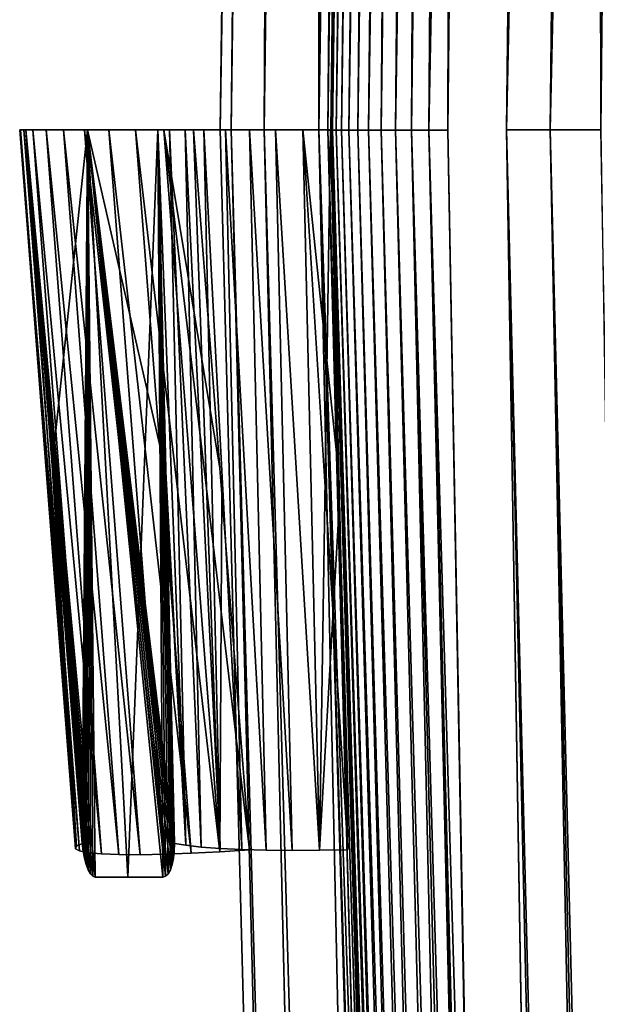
# Model space of a CAD drawing. Header units: millimetres. Extents: x -112 to 112, y -55 to 40.
# Tile 60 of 171: x -25.84 to -22.7, y 5.26 to 10.6. Entities that reach past the tile are written whole.
import ezdxf

# ---------------------------------------------------------------- set-up
doc = ezdxf.new("R2010")
doc.units = ezdxf.units.MM
doc.header["$LTSCALE"] = 52.148148
for name, color, linetype in [('1', 7, 'CONTINUOUS'), ('2', 7, 'CONTINUOUS'), ('25', 7, 'CONTINUOUS'), ('26', 7, 'CONTINUOUS'), ('27', 7, 'CONTINUOUS'), ('28', 7, 'CONTINUOUS'), ('29', 7, 'CONTINUOUS'), ('3', 7, 'CONTINUOUS'), ('30', 7, 'CONTINUOUS'), ('35', 7, 'CONTINUOUS'), ('36', 7, 'CONTINUOUS'), ('37', 7, 'CONTINUOUS'), ('38', 7, 'CONTINUOUS'), ('4', 7, 'CONTINUOUS'), ('40', 7, 'CONTINUOUS'), ('41', 7, 'CONTINUOUS'), ('42', 7, 'CONTINUOUS'), ('43', 7, 'CONTINUOUS'), ('44', 7, 'CONTINUOUS'), ('5', 7, 'CONTINUOUS'), ('6', 7, 'CONTINUOUS')]:
    doc.layers.add(name, color=color, linetype=linetype)

msp = doc.modelspace()

# ---------------------------------------------------------------- linework, layer by layer
at = {"layer": '1', "linetype": 'Continuous'}
for points in [[(-24.6904, 10, 1.7172), (-24.462, 32), (-24.75, 10, 0), (-24.6904, 10, 1.7172)], [(-24.75, 10, 0), (-24.4024, 32, -1.7063), (-24.6904, 10, -1.7172), (-24.75, 10, 0)], [(-24.462, 32), (-24.4024, 32, -1.7063), (-24.75, 10, 0), (-24.462, 32)], [(-24.5117, 10, 3.4262), (-24.4024, 32, 1.7063), (-24.6904, 10, 1.7172), (-24.5117, 10, 3.4262)], [(-24.4024, 32, 1.7063), (-24.462, 32), (-24.6904, 10, 1.7172), (-24.4024, 32, 1.7063)], [(-24.6904, 10, -1.7172), (-24.4024, 32, -1.7063), (-24.5117, 10, -3.4262), (-24.6904, 10, -1.7172)], [(-24.5117, 10, -3.4262), (-24.224, 32, -3.4042), (-24.2149, 10, -5.1188), (-24.5117, 10, -3.4262)], [(-24.4024, 32, -1.7063), (-24.224, 32, -3.4042), (-24.5117, 10, -3.4262), (-24.4024, 32, -1.7063)], [(-24.2149, 10, 5.1188), (-24.224, 32, 3.4042), (-24.5117, 10, 3.4262), (-24.2149, 10, 5.1188)], [(-24.224, 32, 3.4042), (-24.4024, 32, 1.7063), (-24.5117, 10, 3.4262), (-24.224, 32, 3.4042)], [(-24.0643, 21.5312, 5.1013), (-24.224, 32, 3.4042), (-24.2149, 10, 5.1188), (-24.0643, 21.5312, 5.1013)], [(-24.2149, 10, -5.1188), (-24.224, 32, -3.4042), (-24.0784, 20.4491, -5.103), (-24.2149, 10, -5.1188)]]:
    msp.add_3dface(points, dxfattribs=at)
at = {"layer": '2', "linetype": 'Continuous'}
for points in [[(-23.6366, -32, 0.802), (-24.75, 10, 0), (-23.6366, -32, -0.802), (-23.6366, -32, 0.802)], [(-24.75, 10, 0), (-24.6904, 10, -1.7172), (-23.6366, -32, -0.802), (-24.75, 10, 0)], [(-24.6904, 10, 1.7172), (-24.75, 10, 0), (-23.6366, -32, 0.802), (-24.6904, 10, 1.7172)], [(-23.6366, -32, -0.802), (-24.6904, 10, -1.7172), (-23.5279, -32, -2.4022), (-23.6366, -32, -0.802)], [(-24.6904, 10, -1.7172), (-24.5117, 10, -3.4262), (-23.5279, -32, -2.4022), (-24.6904, 10, -1.7172)], [(-23.5279, -32, 2.4022), (-24.6904, 10, 1.7172), (-23.6366, -32, 0.802), (-23.5279, -32, 2.4022)], [(-24.5117, 10, 3.4262), (-24.6904, 10, 1.7172), (-23.5279, -32, 2.4022), (-24.5117, 10, 3.4262)], [(-24.2149, 10, 5.1188), (-24.5117, 10, 3.4262), (-23.3109, -32, 3.9914), (-24.2149, 10, 5.1188)], [(-23.5279, -32, -2.4022), (-24.5117, 10, -3.4262), (-23.3109, -32, -3.9914), (-23.5279, -32, -2.4022)], [(-24.5117, 10, -3.4262), (-24.2149, 10, -5.1188), (-23.3109, -32, -3.9914), (-24.5117, 10, -3.4262)], [(-23.3109, -32, 3.9914), (-24.5117, 10, 3.4262), (-23.5279, -32, 2.4022), (-23.3109, -32, 3.9914)], [(-23.7985, -3.8757, 5.3234), (-24.2149, 10, 5.1188), (-22.9868, -32, 5.5624), (-23.7985, -3.8757, 5.3234)], [(-23.3109, -32, -3.9914), (-24.2149, 10, -5.1188), (-23.7835, -4.3762, -5.3305), (-23.3109, -32, -3.9914)], [(-22.9868, -32, 5.5624), (-24.2149, 10, 5.1188), (-23.3109, -32, 3.9914), (-22.9868, -32, 5.5624)]]:
    msp.add_3dface(points, dxfattribs=at)
at = {"layer": '25', "linetype": 'Continuous'}
for points in [[(-23.862, 32, -9.7), (-23.8453, 32, -9.9921), (-24.15, 10, -9.7), (-23.862, 32, -9.7)], [(-24.15, 10, -9.7), (-23.8453, 32, -9.9921), (-24.1475, 10, -9.8188), (-24.15, 10, -9.7)], [(-23.8453, 32, -9.9921), (-24.1401, 10, -9.9374), (-24.1475, 10, -9.8188), (-23.8453, 32, -9.9921)], [(-24.1209, 9.9978, -10.1065), (-24.1401, 10, -9.9374), (-23.8453, 32, -9.9921), (-24.1209, 9.9978, -10.1065)], [(-23.7954, 32, -10.2803), (-24.1209, 9.9978, -10.1065), (-23.8453, 32, -9.9921), (-23.7954, 32, -10.2803)], [(-24.0916, 9.9978, -10.274), (-24.1209, 9.9978, -10.1065), (-23.7954, 32, -10.2803), (-24.0916, 9.9978, -10.274)], [(-24.0524, 9.9978, -10.4396), (-24.0916, 9.9978, -10.274), (-23.7954, 32, -10.2803), (-24.0524, 9.9978, -10.4396)], [(-23.713, 32, -10.5611), (-24.0524, 9.9978, -10.4396), (-23.7954, 32, -10.2803), (-23.713, 32, -10.5611)], [(-24.0033, 9.9978, -10.6026), (-24.0524, 9.9978, -10.4396), (-23.713, 32, -10.5611), (-24.0033, 9.9978, -10.6026)], [(-23.9447, 9.9978, -10.7623), (-24.0033, 9.9978, -10.6026), (-23.713, 32, -10.5611), (-23.9447, 9.9978, -10.7623)], [(-23.5991, 32, -10.8306), (-23.9447, 9.9978, -10.7623), (-23.713, 32, -10.5611), (-23.5991, 32, -10.8306)], [(-23.8766, 9.9978, -10.9183), (-23.9447, 9.9978, -10.7623), (-23.5991, 32, -10.8306), (-23.8766, 9.9978, -10.9183)], [(-23.7992, 9.9978, -11.0699), (-23.8766, 9.9978, -10.9183), (-23.5991, 32, -10.8306), (-23.7992, 9.9978, -11.0699)], [(-23.4552, 32, -11.0854), (-23.7992, 9.9978, -11.0699), (-23.5991, 32, -10.8306), (-23.4552, 32, -11.0854)], [(-23.713, 9.9978, -11.2167), (-23.7992, 9.9978, -11.0699), (-23.4552, 32, -11.0854), (-23.713, 9.9978, -11.2167)], [(-23.6182, 9.9978, -11.3579), (-23.713, 9.9978, -11.2167), (-23.4552, 32, -11.0854), (-23.6182, 9.9978, -11.3579)], [(-23.2832, 32, -11.322), (-23.6182, 9.9978, -11.3579), (-23.4552, 32, -11.0854), (-23.2832, 32, -11.322)], [(-23.3933, 21.5434, -11.4036), (-23.6182, 9.9978, -11.3579), (-23.2832, 32, -11.322), (-23.3933, 21.5434, -11.4036)], [(-23.5151, 9.9978, -11.4933), (-23.6182, 9.9978, -11.3579), (-23.3933, 21.5434, -11.4036), (-23.5151, 9.9978, -11.4933)], [(-24.1402, 9.9978, -9.9373), (-24.1401, 10, -9.9374), (-24.1209, 9.9978, -10.1065), (-24.1402, 9.9978, -9.9373)]]:
    msp.add_3dface(points, dxfattribs=at)
at = {"layer": '26', "linetype": 'Continuous'}
for points in [[(-23.2454, -19.6122, -9.7), (-24.1402, 9.9978, -9.9373), (-23.2328, -19.6122, -9.921), (-23.2454, -19.6122, -9.7)], [(-24.1402, 9.9978, -9.9373), (-24.1209, 9.9978, -10.1065), (-23.2328, -19.6122, -9.921), (-24.1402, 9.9978, -9.9373)], [(-24.1058, 8.6287, -9.8175), (-24.1402, 9.9978, -9.9373), (-23.2454, -19.6122, -9.7), (-24.1058, 8.6287, -9.8175)], [(-24.1209, 9.9978, -10.1065), (-24.0916, 9.9978, -10.274), (-23.2328, -19.6122, -9.921), (-24.1209, 9.9978, -10.1065)], [(-23.2328, -19.6122, -9.921), (-24.0916, 9.9978, -10.274), (-23.1952, -19.6122, -10.1391), (-23.2328, -19.6122, -9.921)], [(-24.0916, 9.9978, -10.274), (-24.0524, 9.9978, -10.4396), (-23.1952, -19.6122, -10.1391), (-24.0916, 9.9978, -10.274)], [(-24.0524, 9.9978, -10.4396), (-24.0033, 9.9978, -10.6026), (-23.1952, -19.6122, -10.1391), (-24.0524, 9.9978, -10.4396)], [(-23.1952, -19.6122, -10.1391), (-24.0033, 9.9978, -10.6026), (-23.133, -19.6122, -10.3515), (-23.1952, -19.6122, -10.1391)], [(-24.0033, 9.9978, -10.6026), (-23.9447, 9.9978, -10.7623), (-23.133, -19.6122, -10.3515), (-24.0033, 9.9978, -10.6026)], [(-23.9447, 9.9978, -10.7623), (-23.8766, 9.9978, -10.9183), (-23.133, -19.6122, -10.3515), (-23.9447, 9.9978, -10.7623)], [(-23.8766, 9.9978, -10.9183), (-23.7992, 9.9978, -11.0699), (-23.0472, -19.6122, -10.5555), (-23.8766, 9.9978, -10.9183)], [(-23.133, -19.6122, -10.3515), (-23.8766, 9.9978, -10.9183), (-23.0472, -19.6122, -10.5555), (-23.133, -19.6122, -10.3515)], [(-23.7992, 9.9978, -11.0699), (-23.713, 9.9978, -11.2167), (-23.0472, -19.6122, -10.5555), (-23.7992, 9.9978, -11.0699)], [(-23.0472, -19.6122, -10.5555), (-23.713, 9.9978, -11.2167), (-22.9387, -19.6122, -10.7485), (-23.0472, -19.6122, -10.5555)], [(-23.713, 9.9978, -11.2167), (-23.6182, 9.9978, -11.3579), (-22.9387, -19.6122, -10.7485), (-23.713, 9.9978, -11.2167)], [(-22.9387, -19.6122, -10.7485), (-23.6182, 9.9978, -11.3579), (-23.2322, -5.2229, -11.0982), (-22.9387, -19.6122, -10.7485)], [(-23.6182, 9.9978, -11.3579), (-23.5151, 9.9978, -11.4933), (-23.2322, -5.2229, -11.0982), (-23.6182, 9.9978, -11.3579)], [(-24.0672, 7.286, -9.7), (-24.1058, 8.6287, -9.8175), (-23.2454, -19.6122, -9.7), (-24.0672, 7.286, -9.7)]]:
    msp.add_3dface(points, dxfattribs=at)
at = {"layer": '27', "linetype": 'Continuous'}
for points in [[(-23.862, 32, -9.7), (-24.15, 10, -9.7), (-23.862, 32, -5.709), (-23.862, 32, -9.7)], [(-23.862, 32, -5.709), (-24.15, 10, -9.7), (-24.0132, 20.448, -5.7249), (-23.862, 32, -5.709)], [(-24.15, 10, 9.7), (-23.862, 32, 9.7), (-24.15, 10, 5.7548), (-24.15, 10, 9.7)], [(-23.862, 32, 9.7), (-23.9991, 21.5302, 5.7234), (-24.15, 10, 5.7548), (-23.862, 32, 9.7)], [(-23.9991, 21.5302, 5.7234), (-24.15, 9.9978, 5.7392), (-24.15, 10, 5.7548), (-23.9991, 21.5302, 5.7234)], [(-24.15, 9.9978, -5.7392), (-24.0132, 20.448, -5.7249), (-24.15, 10, -5.7548), (-24.15, 9.9978, -5.7392)], [(-24.0132, 20.448, -5.7249), (-24.15, 10, -9.7), (-24.15, 10, -5.7548), (-24.0132, 20.448, -5.7249)], [(-24.15, 9.9978, -5.755), (-24.15, 9.9978, -5.7392), (-24.15, 10, -5.7548), (-24.15, 9.9978, -5.755)], [(-24.15, 9.9978, 5.7392), (-24.15, 9.9978, 5.755), (-24.15, 10, 5.7548), (-24.15, 9.9978, 5.7392)]]:
    msp.add_3dface(points, dxfattribs=at)
at = {"layer": '28', "linetype": 'Continuous'}
for points in [[(-24.15, 9.9978, -5.7392), (-24.15, 9.9978, -5.755), (-24.0308, 6.0956, -6.0901), (-24.15, 9.9978, -5.7392)], [(-24.15, 9.9978, -5.7392), (-24.0308, 6.0956, -6.0901), (-23.7115, -4.3557, -5.9863), (-24.15, 9.9978, -5.7392)], [(-24.0308, 6.0956, 6.0901), (-24.15, 9.9978, 5.755), (-23.7263, -3.8711, 5.9782), (-24.0308, 6.0956, 6.0901)], [(-24.15, 9.9978, 5.755), (-24.15, 9.9978, 5.7392), (-23.7263, -3.8711, 5.9782), (-24.15, 9.9978, 5.755)], [(-24.0672, 7.286, 9.7), (-24.0308, 6.0954, 9.5958), (-23.2454, -19.6122, 9.7), (-24.0672, 7.286, 9.7)], [(-24.0672, 7.286, -9.7), (-23.2454, -19.6122, -9.7), (-24.0308, 6.0954, -9.5958), (-24.0672, 7.286, -9.7)], [(-24.0255, 5.92, 6.1184), (-24.0308, 6.0956, 6.0901), (-23.7263, -3.8711, 5.9782), (-24.0255, 5.92, 6.1184)], [(-24.0308, 6.0956, -6.0901), (-24.0255, 5.92, -6.1184), (-23.7115, -4.3557, -5.9863), (-24.0308, 6.0956, -6.0901)], [(-24.0308, 6.0954, -9.5958), (-23.2454, -19.6122, -9.7), (-24.0255, 5.9198, -9.5672), (-24.0308, 6.0954, -9.5958)], [(-24.0308, 6.0954, 9.5958), (-24.0255, 5.9198, 9.5672), (-23.2454, -19.6122, 6.2295), (-24.0308, 6.0954, 9.5958)], [(-23.2454, -19.6122, 9.7), (-24.0308, 6.0954, 9.5958), (-23.2454, -19.6122, 6.2295), (-23.2454, -19.6122, 9.7)], [(-24.0203, 5.7507, 6.1724), (-24.0255, 5.92, 6.1184), (-23.7263, -3.8711, 5.9782), (-24.0203, 5.7507, 6.1724)], [(-24.0255, 5.92, -6.1184), (-24.0203, 5.7507, -6.1724), (-23.7115, -4.3557, -5.9863), (-24.0255, 5.92, -6.1184)], [(-24.0255, 5.9198, -9.5672), (-23.2454, -19.6122, -9.7), (-24.0203, 5.7504, -9.513), (-24.0255, 5.9198, -9.5672)], [(-24.0255, 5.9198, 9.5672), (-24.0203, 5.7504, 9.513), (-23.2454, -19.6122, 6.2295), (-24.0255, 5.9198, 9.5672)], [(-24.0154, 5.5912, 6.2509), (-24.0203, 5.7507, 6.1724), (-23.7263, -3.8711, 5.9782), (-24.0154, 5.5912, 6.2509)], [(-24.0203, 5.7507, -6.1724), (-24.0154, 5.5912, -6.2509), (-23.7115, -4.3557, -5.9863), (-24.0203, 5.7507, -6.1724)], [(-24.0203, 5.7504, -9.513), (-23.2454, -19.6122, -9.7), (-24.0154, 5.5908, -9.4343), (-24.0203, 5.7504, -9.513)], [(-24.0203, 5.7504, 9.513), (-24.0154, 5.5908, 9.4343), (-23.7263, -3.8711, 5.9782), (-24.0203, 5.7504, 9.513)], [(-23.2454, -19.6122, 6.2295), (-24.0203, 5.7504, 9.513), (-23.6985, -4.7815, 5.9933), (-23.2454, -19.6122, 6.2295)], [(-23.6985, -4.7815, 5.9933), (-24.0203, 5.7504, 9.513), (-23.7263, -3.8711, 5.9782), (-23.6985, -4.7815, 5.9933)], [(-24.011, 5.4451, 6.3521), (-24.0154, 5.5912, 6.2509), (-23.7263, -3.8711, 5.9782), (-24.011, 5.4451, 6.3521)], [(-24.0154, 5.5912, -6.2509), (-24.011, 5.4451, -6.3521), (-23.7115, -4.3557, -5.9863), (-24.0154, 5.5912, -6.2509)], [(-24.0154, 5.5908, -9.4343), (-23.2454, -19.6122, -9.7), (-24.0109, 5.4447, -9.3329), (-24.0154, 5.5908, -9.4343)], [(-24.0154, 5.5908, 9.4343), (-24.0109, 5.4447, 9.3329), (-23.7263, -3.8711, 5.9782), (-24.0154, 5.5908, 9.4343)], [(-24.007, 5.3156, 6.4738), (-24.011, 5.4451, 6.3521), (-23.7263, -3.8711, 5.9782), (-24.007, 5.3156, 6.4738)], [(-24.011, 5.4451, -6.3521), (-24.007, 5.3156, -6.4738), (-23.7115, -4.3557, -5.9863), (-24.011, 5.4451, -6.3521)], [(-24.0109, 5.4447, -9.3329), (-23.2454, -19.6122, -9.7), (-24.007, 5.3152, -9.211), (-24.0109, 5.4447, -9.3329)], [(-24.0109, 5.4447, 9.3329), (-24.007, 5.3152, 9.211), (-23.7263, -3.8711, 5.9782), (-24.0109, 5.4447, 9.3329)], [(-24.0036, 5.2054, 6.6135), (-24.007, 5.3156, 6.4738), (-23.7263, -3.8711, 5.9782), (-24.0036, 5.2054, 6.6135)], [(-24.007, 5.3156, -6.4738), (-24.0036, 5.2054, -6.6135), (-23.7115, -4.3557, -5.9863), (-24.007, 5.3156, -6.4738)], [(-24.007, 5.3152, -9.211), (-23.2454, -19.6122, -9.7), (-24.0036, 5.2051, -9.0713), (-24.007, 5.3152, -9.211)], [(-24.007, 5.3152, 9.211), (-24.0036, 5.2051, 9.0713), (-23.7263, -3.8711, 5.9782), (-24.007, 5.3152, 9.211)]]:
    msp.add_3dface(points, dxfattribs=at)
at = {"layer": '29', "linetype": 'Continuous'}
for points in [[(-23.862, 32, 9.7), (-24.15, 10, 9.7), (-24.1475, 10, 9.8188), (-23.862, 32, 9.7)], [(-24.1401, 10, 9.9374), (-23.862, 32, 9.7), (-24.1475, 10, 9.8188), (-24.1401, 10, 9.9374)], [(-23.862, 32, 9.7), (-24.1401, 10, 9.9374), (-23.8453, 32, 9.9921), (-23.862, 32, 9.7)], [(-23.8453, 32, 9.9921), (-24.1401, 10, 9.9374), (-24.1209, 9.9978, 10.1065), (-23.8453, 32, 9.9921)], [(-24.0916, 9.9978, 10.274), (-23.8453, 32, 9.9921), (-24.1209, 9.9978, 10.1065), (-24.0916, 9.9978, 10.274)], [(-24.0524, 9.9978, 10.4396), (-23.7954, 32, 10.2803), (-24.0916, 9.9978, 10.274), (-24.0524, 9.9978, 10.4396)], [(-23.7954, 32, 10.2803), (-23.8453, 32, 9.9921), (-24.0916, 9.9978, 10.274), (-23.7954, 32, 10.2803)], [(-24.0033, 9.9978, 10.6026), (-23.7954, 32, 10.2803), (-24.0524, 9.9978, 10.4396), (-24.0033, 9.9978, 10.6026)], [(-23.9447, 9.9978, 10.7623), (-23.713, 32, 10.5611), (-24.0033, 9.9978, 10.6026), (-23.9447, 9.9978, 10.7623)], [(-23.713, 32, 10.5611), (-23.7954, 32, 10.2803), (-24.0033, 9.9978, 10.6026), (-23.713, 32, 10.5611)], [(-23.8766, 9.9978, 10.9183), (-23.713, 32, 10.5611), (-23.9447, 9.9978, 10.7623), (-23.8766, 9.9978, 10.9183)], [(-23.7992, 9.9978, 11.0699), (-23.5991, 32, 10.8306), (-23.8766, 9.9978, 10.9183), (-23.7992, 9.9978, 11.0699)], [(-23.5991, 32, 10.8306), (-23.713, 32, 10.5611), (-23.8766, 9.9978, 10.9183), (-23.5991, 32, 10.8306)], [(-23.713, 9.9978, 11.2167), (-23.5991, 32, 10.8306), (-23.7992, 9.9978, 11.0699), (-23.713, 9.9978, 11.2167)], [(-23.4552, 32, 11.0854), (-23.5991, 32, 10.8306), (-23.713, 9.9978, 11.2167), (-23.4552, 32, 11.0854)], [(-23.6182, 9.9978, 11.3579), (-23.4552, 32, 11.0854), (-23.713, 9.9978, 11.2167), (-23.6182, 9.9978, 11.3579)], [(-23.5151, 9.9978, 11.4933), (-23.4552, 32, 11.0854), (-23.6182, 9.9978, 11.3579), (-23.5151, 9.9978, 11.4933)], [(-23.4048, 20.4538, 11.4121), (-23.4552, 32, 11.0854), (-23.5151, 9.9978, 11.4933), (-23.4048, 20.4538, 11.4121)], [(-24.1401, 10, 9.9374), (-24.1402, 9.9978, 9.9373), (-24.1209, 9.9978, 10.1065), (-24.1401, 10, 9.9374)]]:
    msp.add_3dface(points, dxfattribs=at)
at = {"layer": '3', "linetype": 'Continuous'}
for points in [[(-23.1964, 10, -11.9754), (-22.724, 32, -12.2079), (-22.9596, 10, -12.3737), (-23.1964, 10, -11.9754)], [(-23.0671, 21.5443, -11.8968), (-22.724, 32, -12.2079), (-23.1964, 10, -11.9754), (-23.0671, 21.5443, -11.8968)], [(-22.724, 32, -12.2079), (-22.4613, 32, -12.5658), (-22.9596, 10, -12.3737), (-22.724, 32, -12.2079)], [(-22.9596, 10, -12.3737), (-22.4613, 32, -12.5658), (-22.6852, 10, -12.7469), (-22.9596, 10, -12.3737)]]:
    msp.add_3dface(points, dxfattribs=at)
at = {"layer": '30', "linetype": 'Continuous'}
for points in [[(-24.1402, 9.9978, 9.9373), (-24.1058, 8.6287, 9.8175), (-23.2328, -19.6122, 9.921), (-24.1402, 9.9978, 9.9373)], [(-24.1209, 9.9978, 10.1065), (-24.1402, 9.9978, 9.9373), (-23.2328, -19.6122, 9.921), (-24.1209, 9.9978, 10.1065)], [(-24.0916, 9.9978, 10.274), (-24.1209, 9.9978, 10.1065), (-23.1952, -19.6122, 10.1391), (-24.0916, 9.9978, 10.274)], [(-23.1952, -19.6122, 10.1391), (-24.1209, 9.9978, 10.1065), (-23.2328, -19.6122, 9.921), (-23.1952, -19.6122, 10.1391)], [(-24.0524, 9.9978, 10.4396), (-24.0916, 9.9978, 10.274), (-23.1952, -19.6122, 10.1391), (-24.0524, 9.9978, 10.4396)], [(-24.0033, 9.9978, 10.6026), (-24.0524, 9.9978, 10.4396), (-23.133, -19.6122, 10.3515), (-24.0033, 9.9978, 10.6026)], [(-23.133, -19.6122, 10.3515), (-24.0524, 9.9978, 10.4396), (-23.1952, -19.6122, 10.1391), (-23.133, -19.6122, 10.3515)], [(-23.9447, 9.9978, 10.7623), (-24.0033, 9.9978, 10.6026), (-23.133, -19.6122, 10.3515), (-23.9447, 9.9978, 10.7623)], [(-23.0472, -19.6122, 10.5555), (-23.9447, 9.9978, 10.7623), (-23.133, -19.6122, 10.3515), (-23.0472, -19.6122, 10.5555)], [(-23.8766, 9.9978, 10.9183), (-23.9447, 9.9978, 10.7623), (-23.0472, -19.6122, 10.5555), (-23.8766, 9.9978, 10.9183)], [(-23.7992, 9.9978, 11.0699), (-23.8766, 9.9978, 10.9183), (-23.0472, -19.6122, 10.5555), (-23.7992, 9.9978, 11.0699)], [(-22.9387, -19.6122, 10.7485), (-23.7992, 9.9978, 11.0699), (-23.0472, -19.6122, 10.5555), (-22.9387, -19.6122, 10.7485)], [(-23.713, 9.9978, 11.2167), (-23.7992, 9.9978, 11.0699), (-22.9387, -19.6122, 10.7485), (-23.713, 9.9978, 11.2167)], [(-23.1612, -8.8203, 11.0085), (-23.713, 9.9978, 11.2167), (-22.9387, -19.6122, 10.7485), (-23.1612, -8.8203, 11.0085)], [(-23.6182, 9.9978, 11.3579), (-23.713, 9.9978, 11.2167), (-23.1612, -8.8203, 11.0085), (-23.6182, 9.9978, 11.3579)], [(-23.3508, 0.9818, 11.2565), (-23.6182, 9.9978, 11.3579), (-23.1612, -8.8203, 11.0085), (-23.3508, 0.9818, 11.2565)], [(-23.5151, 9.9978, 11.4933), (-23.6182, 9.9978, 11.3579), (-23.3508, 0.9818, 11.2565), (-23.5151, 9.9978, 11.4933)], [(-24.1058, 8.6287, 9.8175), (-24.0672, 7.286, 9.7), (-23.2328, -19.6122, 9.921), (-24.1058, 8.6287, 9.8175)], [(-24.0672, 7.286, 9.7), (-23.2454, -19.6122, 9.7), (-23.2328, -19.6122, 9.921), (-24.0672, 7.286, 9.7)]]:
    msp.add_3dface(points, dxfattribs=at)
at = {"layer": '35', "linetype": 'Continuous'}
for points in [[(-23.7835, -4.3762, -5.3305), (-24.2149, 10, -5.1188), (-24.1663, 9.9988, -5.4271), (-23.7835, -4.3762, -5.3305)], [(-23.716, -4.8054, -5.6631), (-23.7708, -4.8004, -5.3365), (-24.1663, 9.9988, -5.4271), (-23.716, -4.8054, -5.6631)], [(-24.15, 9.9978, -5.7392), (-23.716, -4.8054, -5.6631), (-24.1663, 9.9988, -5.4271), (-24.15, 9.9978, -5.7392)], [(-23.7708, -4.8004, -5.3365), (-23.7835, -4.3762, -5.3305), (-24.1663, 9.9988, -5.4271), (-23.7708, -4.8004, -5.3365)], [(-24.15, 9.9978, -5.7392), (-23.7115, -4.3557, -5.9863), (-23.716, -4.8054, -5.6631), (-24.15, 9.9978, -5.7392)]]:
    msp.add_3dface(points, dxfattribs=at)
at = {"layer": '36', "linetype": 'Continuous'}
for points in [[(-24.1663, 9.9988, -5.4271), (-24.2149, 10, -5.1188), (-23.8785, 32, -5.3955), (-24.1663, 9.9988, -5.4271)], [(-24.2149, 10, -5.1188), (-24.0784, 20.4491, -5.103), (-23.8785, 32, -5.3955), (-24.2149, 10, -5.1188)], [(-24.15, 9.9978, -5.7392), (-24.1663, 9.9988, -5.4271), (-23.8785, 32, -5.3955), (-24.15, 9.9978, -5.7392)], [(-24.0132, 20.448, -5.7249), (-24.15, 9.9978, -5.7392), (-23.8785, 32, -5.3955), (-24.0132, 20.448, -5.7249)]]:
    msp.add_3dface(points, dxfattribs=at)
at = {"layer": '37', "linetype": 'Continuous'}
for points in [[(-23.9276, 32, 5.0854), (-24.0643, 21.5312, 5.1013), (-24.1663, 9.9988, 5.4271), (-23.9276, 32, 5.0854)], [(-23.9276, 32, 5.0854), (-24.1663, 9.9988, 5.4271), (-23.8785, 32, 5.3955), (-23.9276, 32, 5.0854)], [(-24.1663, 9.9988, 5.4271), (-24.15, 9.9978, 5.7392), (-23.8785, 32, 5.3955), (-24.1663, 9.9988, 5.4271)], [(-24.15, 9.9978, 5.7392), (-23.9991, 21.5302, 5.7234), (-23.8785, 32, 5.3955), (-24.15, 9.9978, 5.7392)], [(-24.0643, 21.5312, 5.1013), (-24.2149, 10, 5.1188), (-24.1663, 9.9988, 5.4271), (-24.0643, 21.5312, 5.1013)]]:
    msp.add_3dface(points, dxfattribs=at)
at = {"layer": '38', "linetype": 'Continuous'}
for points in [[(-24.1663, 9.9988, 5.4271), (-24.2149, 10, 5.1188), (-23.716, -4.8054, 5.6631), (-24.1663, 9.9988, 5.4271)], [(-24.2149, 10, 5.1188), (-23.7985, -3.8757, 5.3234), (-23.716, -4.8054, 5.6631), (-24.2149, 10, 5.1188)], [(-24.15, 9.9978, 5.7392), (-24.1663, 9.9988, 5.4271), (-23.716, -4.8054, 5.6631), (-24.15, 9.9978, 5.7392)], [(-24.15, 9.9978, 5.7392), (-23.716, -4.8054, 5.6631), (-23.7263, -3.8711, 5.9782), (-24.15, 9.9978, 5.7392)]]:
    msp.add_3dface(points, dxfattribs=at)
at = {"layer": '4', "linetype": 'Continuous'}
for points in [[(-23.1964, 10, -11.9754), (-22.9596, 10, -12.3737), (-22.1476, -32, -11.5983), (-23.1964, 10, -11.9754)], [(-23.1964, 10, -11.9754), (-22.2476, -32, -11.4165), (-22.9658, -3.9361, -11.6211), (-23.1964, 10, -11.9754)], [(-22.2476, -32, -11.4165), (-23.1964, 10, -11.9754), (-22.1476, -32, -11.5983), (-22.2476, -32, -11.4165)], [(-22.1476, -32, -11.5983), (-22.9596, 10, -12.3737), (-22.0375, -32, -11.7742), (-22.1476, -32, -11.5983)], [(-22.9596, 10, -12.3737), (-22.6852, 10, -12.7469), (-22.0375, -32, -11.7742), (-22.9596, 10, -12.3737)]]:
    msp.add_3dface(points, dxfattribs=at)
at = {"layer": '40', "linetype": 'Continuous'}
for points in [[(-25.8029, 10, -7.0551), (-25.4693, 10, -8.1779), (-25.6599, 8.1804, -7.2137), (-25.8029, 10, -7.0551)], [(-25.4853, 6.0494, 7.4179), (-25.8029, 10, 7.0551), (-25.4924, 6.0882, 7.4009), (-25.4853, 6.0494, 7.4179)], [(-25.4762, 6.0151, 7.4429), (-25.8029, 10, 7.0551), (-25.4853, 6.0494, 7.4179), (-25.4762, 6.0151, 7.4429)], [(-25.4653, 5.9866, 7.4748), (-25.8029, 10, 7.0551), (-25.4762, 6.0151, 7.4429), (-25.4653, 5.9866, 7.4748)], [(-25.4532, 5.9653, 7.512), (-25.8029, 10, 7.0551), (-25.4653, 5.9866, 7.4748), (-25.4532, 5.9653, 7.512)], [(-25.4403, 5.9521, 7.5531), (-25.8029, 10, 7.0551), (-25.4532, 5.9653, 7.512), (-25.4403, 5.9521, 7.5531)], [(-25.4272, 5.9477, 7.5962), (-25.8029, 10, 7.0551), (-25.4403, 5.9521, 7.5531), (-25.4272, 5.9477, 7.5962)], [(-25.4693, 10, 8.1779), (-25.8029, 10, 7.0551), (-25.4272, 5.9477, 7.5962), (-25.4693, 10, 8.1779)], [(-25.8029, 10, 7.0551), (-25.649, 8.0425, 7.2258), (-25.4924, 6.0882, 7.4009), (-25.8029, 10, 7.0551)], [(-25.6599, 8.1804, -7.2137), (-25.4693, 10, -8.1779), (-25.4972, 6.1303, -7.3925), (-25.6599, 8.1804, -7.2137)], [(-25.4972, 6.1303, -7.3925), (-25.4693, 10, -8.1779), (-25.4925, 6.0887, -7.4007), (-25.4972, 6.1303, -7.3925)], [(-25.4925, 6.0887, -7.4007), (-25.4693, 10, -8.1779), (-25.4855, 6.05, -7.4176), (-25.4925, 6.0887, -7.4007)], [(-25.4855, 6.05, -7.4176), (-25.4693, 10, -8.1779), (-25.4763, 6.0155, -7.4425), (-25.4855, 6.05, -7.4176)], [(-25.4763, 6.0155, -7.4425), (-25.4693, 10, -8.1779), (-25.4655, 5.987, -7.4743), (-25.4763, 6.0155, -7.4425)], [(-25.4655, 5.987, -7.4743), (-25.4693, 10, -8.1779), (-25.4533, 5.9656, -7.5115), (-25.4655, 5.987, -7.4743)], [(-25.4533, 5.9656, -7.5115), (-25.4693, 10, -8.1779), (-25.4405, 5.9523, -7.5526), (-25.4533, 5.9656, -7.5115)], [(-25.4405, 5.9523, -7.5526), (-25.4693, 10, -8.1779), (-25.4272, 5.9477, -7.5962), (-25.4405, 5.9523, -7.5526)], [(-25.4272, 5.9477, -7.5962), (-25.4693, 10, -8.1779), (-25.2504, 5.9477, -8.1646), (-25.4272, 5.9477, -7.5962)], [(-25.4693, 10, -8.1779), (-25.0869, 10, -9.2848), (-25.2504, 5.9477, -8.1646), (-25.4693, 10, -8.1779)], [(-25.0869, 10, 9.2848), (-25.4693, 10, 8.1779), (-25.0448, 8.1458, 9.1176), (-25.0869, 10, 9.2848)], [(-25.2504, 5.9477, 8.1646), (-25.4693, 10, 8.1779), (-25.4272, 5.9477, 7.5962), (-25.2504, 5.9477, 8.1646)], [(-25.061, 5.9477, 8.7289), (-25.4693, 10, 8.1779), (-25.2504, 5.9477, 8.1646), (-25.061, 5.9477, 8.7289)], [(-25.0458, 5.9523, 8.7731), (-25.4693, 10, 8.1779), (-25.061, 5.9477, 8.7289), (-25.0458, 5.9523, 8.7731)], [(-25.0319, 5.9656, 8.8148), (-25.4693, 10, 8.1779), (-25.0458, 5.9523, 8.7731), (-25.0319, 5.9656, 8.8148)], [(-25.0197, 5.987, 8.8526), (-25.4693, 10, 8.1779), (-25.0319, 5.9656, 8.8148), (-25.0197, 5.987, 8.8526)], [(-25.0099, 6.0156, 8.8849), (-25.4693, 10, 8.1779), (-25.0197, 5.987, 8.8526), (-25.0099, 6.0156, 8.8849)], [(-25.0028, 6.05, 8.9102), (-25.4693, 10, 8.1779), (-25.0099, 6.0156, 8.8849), (-25.0028, 6.05, 8.9102)], [(-24.9988, 6.0888, 8.9274), (-25.4693, 10, 8.1779), (-25.0028, 6.05, 8.9102), (-24.9988, 6.0888, 8.9274)], [(-24.9981, 6.1302, 8.9358), (-25.4693, 10, 8.1779), (-24.9988, 6.0888, 8.9274), (-24.9981, 6.1302, 8.9358)], [(-25.0448, 8.1458, 9.1176), (-25.4693, 10, 8.1779), (-24.9981, 6.1302, 8.9358), (-25.0448, 8.1458, 9.1176)], [(-25.2504, 5.9477, -8.1646), (-25.0869, 10, -9.2848), (-25.061, 5.9477, -8.7289), (-25.2504, 5.9477, -8.1646)], [(-25.032, 5.9653, -8.8143), (-25.0869, 10, -9.2848), (-25.0199, 5.9866, -8.8521), (-25.032, 5.9653, -8.8143)], [(-25.0459, 5.9522, -8.7726), (-25.0869, 10, -9.2848), (-25.032, 5.9653, -8.8143), (-25.0459, 5.9522, -8.7726)], [(-25.061, 5.9477, -8.7289), (-25.0869, 10, -9.2848), (-25.0459, 5.9522, -8.7726), (-25.061, 5.9477, -8.7289)], [(-25.0199, 5.9866, -8.8521), (-25.0869, 10, -9.2848), (-25.01, 6.0151, -8.8844), (-25.0199, 5.9866, -8.8521)], [(-25.0029, 6.0494, -8.9098), (-25.0869, 10, -9.2848), (-24.9988, 6.0882, -8.9272), (-25.0029, 6.0494, -8.9098)], [(-25.01, 6.0151, -8.8844), (-25.0869, 10, -9.2848), (-25.0029, 6.0494, -8.9098), (-25.01, 6.0151, -8.8844)], [(-25.0869, 10, -9.2848), (-25.0416, 8.0072, -9.1051), (-24.9988, 6.0882, -8.9272), (-25.0869, 10, -9.2848)], [(-25.4972, 6.1303, 7.3925), (-25.4924, 6.0882, 7.4009), (-25.649, 8.0425, 7.2258), (-25.4972, 6.1303, 7.3925)], [(-24.9981, 6.1302, -8.9358), (-24.9988, 6.0882, -8.9272), (-25.0416, 8.0072, -9.1051), (-24.9981, 6.1302, -8.9358)]]:
    msp.add_3dface(points, dxfattribs=at)
at = {"layer": '41', "linetype": 'Continuous'}
for points in [[(-25.0416, 8.0072, -9.1051), (-25.0869, 10, -9.2848), (-24.9354, 6.1196, -9.0748), (-25.0416, 8.0072, -9.1051)], [(-25.0869, 10, -9.2848), (-25.0236, 10, -9.4229), (-24.9354, 6.1196, -9.0748), (-25.0869, 10, -9.2848)], [(-25.0236, 10, -9.4229), (-24.9399, 10, -9.5501), (-24.8521, 6.1104, -9.2028), (-25.0236, 10, -9.4229)], [(-24.9354, 6.1196, -9.0748), (-25.0236, 10, -9.4229), (-24.8521, 6.1104, -9.2028), (-24.9354, 6.1196, -9.0748)], [(-24.9399, 10, -9.5501), (-24.8385, 10, -9.6624), (-24.7503, 6.103, -9.3166), (-24.9399, 10, -9.5501)], [(-24.8521, 6.1104, -9.2028), (-24.9399, 10, -9.5501), (-24.7503, 6.103, -9.3166), (-24.8521, 6.1104, -9.2028)], [(-24.8385, 10, -9.6624), (-24.7208, 10, -9.7585), (-24.6323, 6.0973, -9.4137), (-24.8385, 10, -9.6624)], [(-24.7503, 6.103, -9.3166), (-24.8385, 10, -9.6624), (-24.6323, 6.0973, -9.4137), (-24.7503, 6.103, -9.3166)], [(-24.7208, 10, -9.7585), (-24.5901, 10, -9.8356), (-24.5008, 6.0937, -9.4917), (-24.7208, 10, -9.7585)], [(-24.6323, 6.0973, -9.4137), (-24.7208, 10, -9.7585), (-24.5008, 6.0937, -9.4917), (-24.6323, 6.0973, -9.4137)], [(-24.5901, 10, -9.8356), (-24.4499, 10, -9.8916), (-24.359, 6.0922, -9.5489), (-24.5901, 10, -9.8356)], [(-24.5008, 6.0937, -9.4917), (-24.5901, 10, -9.8356), (-24.359, 6.0922, -9.5489), (-24.5008, 6.0937, -9.4917)], [(-24.4499, 10, -9.8916), (-24.302, 10, -9.926), (-24.2102, 6.0927, -9.5839), (-24.4499, 10, -9.8916)], [(-24.359, 6.0922, -9.5489), (-24.4499, 10, -9.8916), (-24.2102, 6.0927, -9.5839), (-24.359, 6.0922, -9.5489)], [(-24.302, 10, -9.926), (-24.1512, 10, -9.9374), (-24.2102, 6.0927, -9.5839), (-24.302, 10, -9.926)], [(-24.2102, 6.0927, -9.5839), (-24.1512, 10, -9.9374), (-24.1035, 7.9885, -9.7615), (-24.2102, 6.0927, -9.5839)], [(-24.9981, 6.1302, -8.9358), (-25.0416, 8.0072, -9.1051), (-24.9354, 6.1196, -9.0748), (-24.9981, 6.1302, -8.9358)], [(-24.0577, 6.0954, -9.5958), (-24.2102, 6.0927, -9.5839), (-24.1035, 7.9885, -9.7615), (-24.0577, 6.0954, -9.5958)]]:
    msp.add_3dface(points, dxfattribs=at)
at = {"layer": '42', "linetype": 'Continuous'}
for points in [[(-25.5124, 6.0888, -6.9099), (-25.8368, 10, -6.7309), (-25.5337, 6.1006, -7.0711), (-25.5124, 6.0888, -6.9099)], [(-25.8142, 10, -6.5703), (-25.8368, 10, -6.7309), (-25.5124, 6.0888, -6.9099), (-25.8142, 10, -6.5703)], [(-25.8368, 10, -6.7309), (-25.833, 10, -6.8946), (-25.5337, 6.1006, -7.0711), (-25.8368, 10, -6.7309)], [(-25.5337, 6.1006, -7.0711), (-25.833, 10, -6.8946), (-25.5286, 6.1145, -7.2334), (-25.5337, 6.1006, -7.0711)], [(-25.833, 10, -6.8946), (-25.8029, 10, -7.0551), (-25.5286, 6.1145, -7.2334), (-25.833, 10, -6.8946)], [(-25.4652, 6.0796, -6.7542), (-25.8142, 10, -6.5703), (-25.5124, 6.0888, -6.9099), (-25.4652, 6.0796, -6.7542)], [(-25.7662, 10, -6.4159), (-25.8142, 10, -6.5703), (-25.4652, 6.0796, -6.7542), (-25.7662, 10, -6.4159)], [(-25.8029, 10, -7.0551), (-25.6599, 8.1804, -7.2137), (-25.5286, 6.1145, -7.2334), (-25.8029, 10, -7.0551)], [(-25.3934, 6.0731, -6.6081), (-25.7662, 10, -6.4159), (-25.4652, 6.0796, -6.7542), (-25.3934, 6.0731, -6.6081)], [(-25.694, 10, -6.2716), (-25.7662, 10, -6.4159), (-25.3934, 6.0731, -6.6081), (-25.694, 10, -6.2716)], [(-25.5995, 10, -6.141), (-25.694, 10, -6.2716), (-25.2989, 6.0694, -6.4754), (-25.5995, 10, -6.141)], [(-25.2989, 6.0694, -6.4754), (-25.694, 10, -6.2716), (-25.3934, 6.0731, -6.6081), (-25.2989, 6.0694, -6.4754)], [(-25.1841, 6.0688, -6.3597), (-25.5995, 10, -6.141), (-25.2989, 6.0694, -6.4754), (-25.1841, 6.0688, -6.3597)], [(-25.4852, 10, -6.0274), (-25.5995, 10, -6.141), (-25.1841, 6.0688, -6.3597), (-25.4852, 10, -6.0274)], [(-25.0522, 6.0712, -6.264), (-25.4852, 10, -6.0274), (-25.1841, 6.0688, -6.3597), (-25.0522, 6.0712, -6.264)], [(-25.354, 10, -5.9338), (-25.4852, 10, -6.0274), (-25.0522, 6.0712, -6.264), (-25.354, 10, -5.9338)], [(-24.9067, 6.0766, -6.1909), (-25.354, 10, -5.9338), (-25.0522, 6.0712, -6.264), (-24.9067, 6.0766, -6.1909)], [(-25.2094, 10, -5.8625), (-25.354, 10, -5.9338), (-24.9067, 6.0766, -6.1909), (-25.2094, 10, -5.8625)], [(-24.7514, 6.0848, -6.1423), (-25.2094, 10, -5.8625), (-24.9067, 6.0766, -6.1909), (-24.7514, 6.0848, -6.1423)], [(-25.0549, 10, -5.8155), (-25.2094, 10, -5.8625), (-24.7514, 6.0848, -6.1423), (-25.0549, 10, -5.8155)], [(-24.7524, 8.1646, -5.9471), (-25.0549, 10, -5.8155), (-24.5904, 6.0956, -6.1196), (-24.7524, 8.1646, -5.9471)], [(-24.8946, 10, -5.794), (-25.0549, 10, -5.8155), (-24.7524, 8.1646, -5.9471), (-24.8946, 10, -5.794)], [(-24.5904, 6.0956, -6.1196), (-25.0549, 10, -5.8155), (-24.7514, 6.0848, -6.1423), (-24.5904, 6.0956, -6.1196)], [(-25.6599, 8.1804, -7.2137), (-25.4972, 6.1303, -7.3925), (-25.5286, 6.1145, -7.2334), (-25.6599, 8.1804, -7.2137)]]:
    msp.add_3dface(points, dxfattribs=at)
at = {"layer": '43', "linetype": 'Continuous'}
for points in [[(-25.8368, 10, 6.7311), (-25.8143, 10, 6.5706), (-25.5124, 6.0888, 6.9099), (-25.8368, 10, 6.7311)], [(-25.833, 10, 6.8946), (-25.8368, 10, 6.7311), (-25.5337, 6.1006, 7.0711), (-25.833, 10, 6.8946)], [(-25.5337, 6.1006, 7.0711), (-25.8368, 10, 6.7311), (-25.5124, 6.0888, 6.9099), (-25.5337, 6.1006, 7.0711)], [(-25.5286, 6.1145, 7.2334), (-25.833, 10, 6.8946), (-25.5337, 6.1006, 7.0711), (-25.5286, 6.1145, 7.2334)], [(-25.8029, 10, 7.0551), (-25.833, 10, 6.8946), (-25.5286, 6.1145, 7.2334), (-25.8029, 10, 7.0551)], [(-25.5124, 6.0888, 6.9099), (-25.8143, 10, 6.5706), (-25.4652, 6.0796, 6.7542), (-25.5124, 6.0888, 6.9099)], [(-25.8143, 10, 6.5706), (-25.7663, 10, 6.4162), (-25.4652, 6.0796, 6.7542), (-25.8143, 10, 6.5706)], [(-25.649, 8.0425, 7.2258), (-25.8029, 10, 7.0551), (-25.5286, 6.1145, 7.2334), (-25.649, 8.0425, 7.2258)], [(-25.7663, 10, 6.4162), (-25.6938, 10, 6.2712), (-25.3934, 6.0731, 6.6081), (-25.7663, 10, 6.4162)], [(-25.4652, 6.0796, 6.7542), (-25.7663, 10, 6.4162), (-25.3934, 6.0731, 6.6081), (-25.4652, 6.0796, 6.7542)], [(-25.3934, 6.0731, 6.6081), (-25.6938, 10, 6.2712), (-25.2989, 6.0694, 6.4754), (-25.3934, 6.0731, 6.6081)], [(-25.6938, 10, 6.2712), (-25.5992, 10, 6.1407), (-25.2989, 6.0694, 6.4754), (-25.6938, 10, 6.2712)], [(-25.5992, 10, 6.1407), (-25.485, 10, 6.0272), (-25.1841, 6.0688, 6.3597), (-25.5992, 10, 6.1407)], [(-25.2989, 6.0694, 6.4754), (-25.5992, 10, 6.1407), (-25.1841, 6.0688, 6.3597), (-25.2989, 6.0694, 6.4754)], [(-25.485, 10, 6.0272), (-25.3538, 10, 5.9336), (-25.0522, 6.0712, 6.264), (-25.485, 10, 6.0272)], [(-25.1841, 6.0688, 6.3597), (-25.485, 10, 6.0272), (-25.0522, 6.0712, 6.264), (-25.1841, 6.0688, 6.3597)], [(-25.0522, 6.0712, 6.264), (-25.3538, 10, 5.9336), (-24.9067, 6.0766, 6.1909), (-25.0522, 6.0712, 6.264)], [(-25.3538, 10, 5.9336), (-25.2093, 10, 5.8625), (-24.9067, 6.0766, 6.1909), (-25.3538, 10, 5.9336)], [(-25.2093, 10, 5.8625), (-25.0549, 10, 5.8155), (-24.7514, 6.0848, 6.1423), (-25.2093, 10, 5.8625)], [(-24.9067, 6.0766, 6.1909), (-25.2093, 10, 5.8625), (-24.7514, 6.0848, 6.1423), (-24.9067, 6.0766, 6.1909)], [(-25.0549, 10, 5.8155), (-24.8946, 10, 5.794), (-24.7514, 6.0848, 6.1423), (-25.0549, 10, 5.8155)], [(-24.7514, 6.0848, 6.1423), (-24.8946, 10, 5.794), (-24.7414, 8.0239, 5.9588), (-24.7514, 6.0848, 6.1423)], [(-25.4972, 6.1303, 7.3925), (-25.649, 8.0425, 7.2258), (-25.5286, 6.1145, 7.2334), (-25.4972, 6.1303, 7.3925)], [(-24.5904, 6.0956, 6.1196), (-24.7514, 6.0848, 6.1423), (-24.7414, 8.0239, 5.9588), (-24.5904, 6.0956, 6.1196)]]:
    msp.add_3dface(points, dxfattribs=at)
at = {"layer": '44', "linetype": 'Continuous'}
for points in [[(-25.0236, 10, 9.4229), (-25.0869, 10, 9.2848), (-24.9354, 6.1196, 9.0748), (-25.0236, 10, 9.4229)], [(-25.0869, 10, 9.2848), (-25.0448, 8.1458, 9.1176), (-24.9354, 6.1196, 9.0748), (-25.0869, 10, 9.2848)], [(-24.8521, 6.1104, 9.2028), (-25.0236, 10, 9.4229), (-24.9354, 6.1196, 9.0748), (-24.8521, 6.1104, 9.2028)], [(-24.9399, 10, 9.5501), (-25.0236, 10, 9.4229), (-24.8521, 6.1104, 9.2028), (-24.9399, 10, 9.5501)], [(-24.7503, 6.103, 9.3166), (-24.9399, 10, 9.5501), (-24.8521, 6.1104, 9.2028), (-24.7503, 6.103, 9.3166)], [(-24.8385, 10, 9.6624), (-24.9399, 10, 9.5501), (-24.7503, 6.103, 9.3166), (-24.8385, 10, 9.6624)], [(-24.6323, 6.0973, 9.4137), (-24.8385, 10, 9.6624), (-24.7503, 6.103, 9.3166), (-24.6323, 6.0973, 9.4137)], [(-24.7208, 10, 9.7585), (-24.8385, 10, 9.6624), (-24.6323, 6.0973, 9.4137), (-24.7208, 10, 9.7585)], [(-24.5008, 6.0937, 9.4917), (-24.7208, 10, 9.7585), (-24.6323, 6.0973, 9.4137), (-24.5008, 6.0937, 9.4917)], [(-24.5901, 10, 9.8356), (-24.7208, 10, 9.7585), (-24.5008, 6.0937, 9.4917), (-24.5901, 10, 9.8356)], [(-24.359, 6.0922, 9.5489), (-24.5901, 10, 9.8356), (-24.5008, 6.0937, 9.4917), (-24.359, 6.0922, 9.5489)], [(-24.4499, 10, 9.8916), (-24.5901, 10, 9.8356), (-24.359, 6.0922, 9.5489), (-24.4499, 10, 9.8916)], [(-24.2102, 6.0927, 9.5839), (-24.4499, 10, 9.8916), (-24.359, 6.0922, 9.5489), (-24.2102, 6.0927, 9.5839)], [(-24.302, 10, 9.926), (-24.4499, 10, 9.8916), (-24.2102, 6.0927, 9.5839), (-24.302, 10, 9.926)], [(-24.0577, 6.0954, 9.5958), (-24.302, 10, 9.926), (-24.2102, 6.0927, 9.5839), (-24.0577, 6.0954, 9.5958)], [(-24.1068, 8.1267, 9.7736), (-24.302, 10, 9.926), (-24.0577, 6.0954, 9.5958), (-24.1068, 8.1267, 9.7736)], [(-24.1512, 10, 9.9374), (-24.302, 10, 9.926), (-24.1068, 8.1267, 9.7736), (-24.1512, 10, 9.9374)], [(-25.0448, 8.1458, 9.1176), (-24.9981, 6.1302, 8.9358), (-24.9354, 6.1196, 9.0748), (-25.0448, 8.1458, 9.1176)]]:
    msp.add_3dface(points, dxfattribs=at)
at = {"layer": '5', "linetype": 'Continuous'}
for points in [[(-23.1964, 10, 11.9754), (-22.724, 32, 12.2079), (-23.0793, 20.4549, 11.9042), (-23.1964, 10, 11.9754)], [(-22.9596, 10, 12.3737), (-22.724, 32, 12.2079), (-23.1964, 10, 11.9754), (-22.9596, 10, 12.3737)], [(-22.6852, 10, 12.7469), (-22.724, 32, 12.2079), (-22.9596, 10, 12.3737), (-22.6852, 10, 12.7469)], [(-22.4613, 32, 12.5658), (-22.724, 32, 12.2079), (-22.6852, 10, 12.7469), (-22.4613, 32, 12.5658)]]:
    msp.add_3dface(points, dxfattribs=at)
at = {"layer": '6', "linetype": 'Continuous'}
for points in [[(-22.1476, -32, 11.5983), (-23.1964, 10, 11.9754), (-22.2476, -32, 11.4165), (-22.1476, -32, 11.5983)], [(-23.1964, 10, 11.9754), (-22.9679, -3.8127, 11.6242), (-22.2476, -32, 11.4165), (-23.1964, 10, 11.9754)], [(-22.9596, 10, 12.3737), (-23.1964, 10, 11.9754), (-22.1476, -32, 11.5983), (-22.9596, 10, 12.3737)], [(-22.6852, 10, 12.7469), (-22.9596, 10, 12.3737), (-21.9176, -32, 11.9435), (-22.6852, 10, 12.7469)], [(-22.0375, -32, 11.7742), (-22.9596, 10, 12.3737), (-22.1476, -32, 11.5983), (-22.0375, -32, 11.7742)], [(-21.9176, -32, 11.9435), (-22.9596, 10, 12.3737), (-22.0375, -32, 11.7742), (-21.9176, -32, 11.9435)]]:
    msp.add_3dface(points, dxfattribs=at)

doc.saveas('drawing.dxf')
